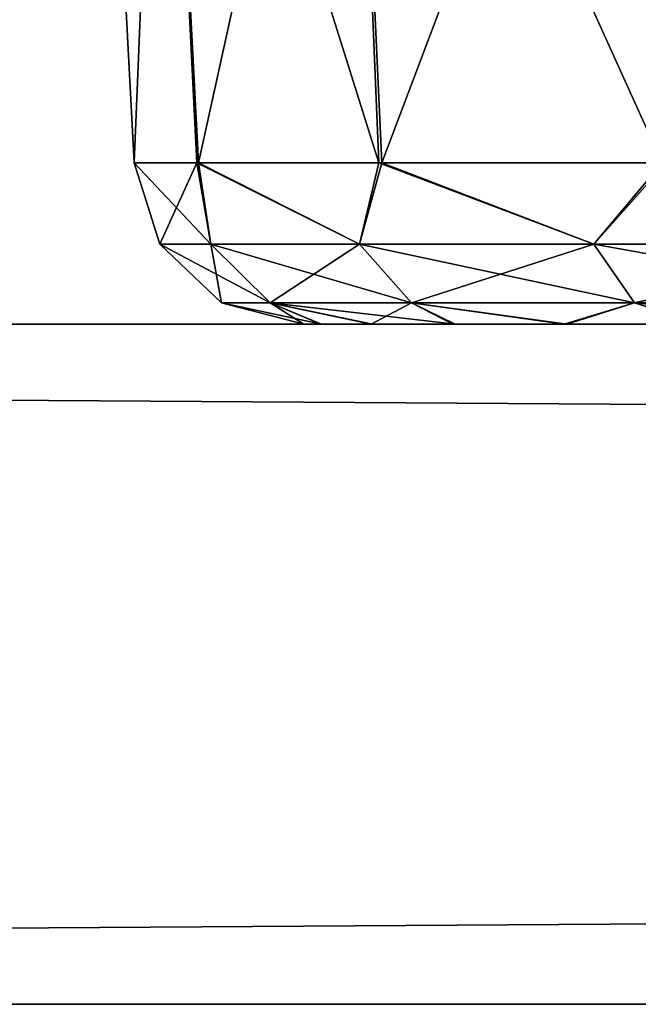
# Model space of a CAD drawing. Header units: millimetres. Extents: x -168 to 168, y -6 to 84.
# Tile 53 of 173: x -116.36 to -114.54, y -5.5 to -2.61. Entities that reach past the tile are written whole.
import ezdxf

# ---------------------------------------------------------------- set-up
doc = ezdxf.new("R2010")
doc.units = ezdxf.units.MM
doc.header["$LTSCALE"] = 65.185185
for name, color, linetype in [('137', 7, 'CONTINUOUS'), ('138', 7, 'CONTINUOUS'), ('139', 7, 'CONTINUOUS'), ('140', 7, 'CONTINUOUS'), ('141', 7, 'CONTINUOUS'), ('142', 7, 'CONTINUOUS'), ('143', 7, 'CONTINUOUS'), ('144', 7, 'CONTINUOUS'), ('145', 7, 'CONTINUOUS'), ('146', 7, 'CONTINUOUS'), ('242', 7, 'CONTINUOUS'), ('249', 7, 'CONTINUOUS'), ('251', 7, 'CONTINUOUS'), ('256', 7, 'CONTINUOUS')]:
    doc.layers.add(name, color=color, linetype=linetype)

msp = doc.modelspace()

# ---------------------------------------------------------------- linework, layer by layer
at = {"layer": '137', "linetype": 'Continuous'}
for points in [[(-115.5255, -3.5, 37.5), (-115.4757, -3.5, 36.931), (-108.9745, -3.5, 37.5), (-115.5255, -3.5, 37.5)], [(-115.5255, -3.5, 37.5066), (-115.5255, -3.5, 37.5), (-109.0243, -3.5, 38.069), (-115.5255, -3.5, 37.5066)], [(-109.0243, -3.5, 38.069), (-115.5255, -3.5, 37.5), (-108.9745, -3.5, 37.5), (-109.0243, -3.5, 38.069)], [(-115.5255, -3.5, 37.5132), (-115.5255, -3.5, 37.5066), (-109.0243, -3.5, 38.069), (-115.5255, -3.5, 37.5132)], [(-115.4735, -3.5, 38.0813), (-115.5255, -3.5, 37.5132), (-109.0243, -3.5, 38.069), (-115.4735, -3.5, 38.0813)], [(-108.9745, -3.5, 37.5), (-115.4757, -3.5, 36.931), (-108.9745, -3.5, 37.4934), (-108.9745, -3.5, 37.5)], [(-115.3283, -3.5, 36.3804), (-109.0265, -3.5, 36.9187), (-115.4757, -3.5, 36.931), (-115.3283, -3.5, 36.3804)], [(-115.4757, -3.5, 36.931), (-108.9745, -3.5, 37.4868), (-108.9745, -3.5, 37.4934), (-115.4757, -3.5, 36.931)], [(-109.0265, -3.5, 36.9187), (-108.9745, -3.5, 37.4868), (-115.4757, -3.5, 36.931), (-109.0265, -3.5, 36.9187)], [(-115.3239, -3.5, 38.6313), (-115.4735, -3.5, 38.0813), (-109.1717, -3.5, 38.6196), (-115.3239, -3.5, 38.6313)], [(-109.1717, -3.5, 38.6196), (-115.4735, -3.5, 38.0813), (-109.0243, -3.5, 38.069), (-109.1717, -3.5, 38.6196)], [(-109.1761, -3.5, 36.3687), (-109.0265, -3.5, 36.9187), (-115.3283, -3.5, 36.3804), (-109.1761, -3.5, 36.3687)], [(-115.0873, -3.5, 35.8633), (-109.1761, -3.5, 36.3687), (-115.3283, -3.5, 36.3804), (-115.0873, -3.5, 35.8633)], [(-115.0809, -3.5, 39.1477), (-115.3239, -3.5, 38.6313), (-109.4127, -3.5, 39.1367), (-115.0809, -3.5, 39.1477)], [(-109.4127, -3.5, 39.1367), (-115.3239, -3.5, 38.6313), (-109.1717, -3.5, 38.6196), (-109.4127, -3.5, 39.1367)], [(-109.4191, -3.5, 35.8523), (-109.1761, -3.5, 36.3687), (-115.0873, -3.5, 35.8633), (-109.4191, -3.5, 35.8523)], [(-114.7602, -3.5, 35.3957), (-109.4191, -3.5, 35.8523), (-115.0873, -3.5, 35.8633), (-114.7602, -3.5, 35.3957)], [(-109.7398, -3.5, 39.6043), (-115.0809, -3.5, 39.1477), (-109.4127, -3.5, 39.1367), (-109.7398, -3.5, 39.6043)], [(-114.7521, -3.5, 39.6139), (-115.0809, -3.5, 39.1477), (-109.7398, -3.5, 39.6043), (-114.7521, -3.5, 39.6139)], [(-114.3572, -3.5, 34.9923), (-109.7479, -3.5, 35.3861), (-114.7602, -3.5, 35.3957), (-114.3572, -3.5, 34.9923)], [(-109.7479, -3.5, 35.3861), (-109.4191, -3.5, 35.8523), (-114.7602, -3.5, 35.3957), (-109.7479, -3.5, 35.3861)], [(-114.3478, -3.5, 40.0156), (-114.7521, -3.5, 39.6139), (-110.1428, -3.5, 40.0077), (-114.3478, -3.5, 40.0156)], [(-110.1428, -3.5, 40.0077), (-114.7521, -3.5, 39.6139), (-109.7398, -3.5, 39.6043), (-110.1428, -3.5, 40.0077)]]:
    msp.add_3dface(points, dxfattribs=at)
at = {"layer": '138', "linetype": 'Continuous'}
for points in [[(-115.8405, -3.0262, 36.335), (-115.9495, -3.265, 37.5), (-116.0248, -3.0262, 37.5), (-115.8405, -3.0262, 36.335)], [(-115.7997, -3.265, 36.4577), (-115.9495, -3.265, 37.5), (-115.8405, -3.0262, 36.335), (-115.7997, -3.265, 36.4577)], [(-115.3057, -3.0262, 35.2837), (-115.3623, -3.265, 35.4999), (-115.8405, -3.0262, 36.335), (-115.3057, -3.0262, 35.2837)], [(-115.3623, -3.265, 35.4999), (-115.7997, -3.265, 36.4577), (-115.8405, -3.0262, 36.335), (-115.3623, -3.265, 35.4999)], [(-114.6727, -3.265, 34.7041), (-115.3623, -3.265, 35.4999), (-115.3057, -3.0262, 35.2837), (-114.6727, -3.265, 34.7041)], [(-114.4725, -3.0262, 34.4488), (-114.6727, -3.265, 34.7041), (-115.3057, -3.0262, 35.2837), (-114.4725, -3.0262, 34.4488)], [(-113.7868, -3.265, 34.1348), (-114.6727, -3.265, 34.7041), (-114.4725, -3.0262, 34.4488), (-113.7868, -3.265, 34.1348)], [(-115.7997, -3.265, 36.4577), (-115.7677, -3.4374, 37.5), (-115.9495, -3.265, 37.5), (-115.7997, -3.265, 36.4577)], [(-115.3623, -3.265, 35.4999), (-115.6252, -3.4374, 36.5089), (-115.7997, -3.265, 36.4577), (-115.3623, -3.265, 35.4999)], [(-115.6252, -3.4374, 36.5089), (-115.7677, -3.4374, 37.5), (-115.7997, -3.265, 36.4577), (-115.6252, -3.4374, 36.5089)], [(-115.2093, -3.4374, 35.5982), (-115.6252, -3.4374, 36.5089), (-115.3623, -3.265, 35.4999), (-115.2093, -3.4374, 35.5982)], [(-114.6727, -3.265, 34.7041), (-115.2093, -3.4374, 35.5982), (-115.3623, -3.265, 35.4999), (-114.6727, -3.265, 34.7041)], [(-114.5536, -3.4374, 34.8415), (-115.2093, -3.4374, 35.5982), (-114.6727, -3.265, 34.7041), (-114.5536, -3.4374, 34.8415)], [(-113.7868, -3.265, 34.1348), (-114.5536, -3.4374, 34.8415), (-114.6727, -3.265, 34.7041), (-113.7868, -3.265, 34.1348)], [(-113.7113, -3.4374, 34.3002), (-114.5536, -3.4374, 34.8415), (-113.7868, -3.265, 34.1348), (-113.7113, -3.4374, 34.3002)], [(-115.6252, -3.4374, 36.5089), (-115.5255, -3.5, 37.5), (-115.7677, -3.4374, 37.5), (-115.6252, -3.4374, 36.5089)], [(-115.3283, -3.5, 36.3804), (-115.4757, -3.5, 36.931), (-115.6252, -3.4374, 36.5089), (-115.3283, -3.5, 36.3804)], [(-115.2093, -3.4374, 35.5982), (-115.3283, -3.5, 36.3804), (-115.6252, -3.4374, 36.5089), (-115.2093, -3.4374, 35.5982)], [(-115.4757, -3.5, 36.931), (-115.5255, -3.5, 37.5), (-115.6252, -3.4374, 36.5089), (-115.4757, -3.5, 36.931)], [(-115.0873, -3.5, 35.8633), (-115.3283, -3.5, 36.3804), (-115.2093, -3.4374, 35.5982), (-115.0873, -3.5, 35.8633)], [(-114.7602, -3.5, 35.3957), (-115.0873, -3.5, 35.8633), (-115.2093, -3.4374, 35.5982), (-114.7602, -3.5, 35.3957)], [(-114.5536, -3.4374, 34.8415), (-114.7602, -3.5, 35.3957), (-115.2093, -3.4374, 35.5982), (-114.5536, -3.4374, 34.8415)], [(-114.3572, -3.5, 34.9923), (-114.7602, -3.5, 35.3957), (-114.5536, -3.4374, 34.8415), (-114.3572, -3.5, 34.9923)], [(-113.7113, -3.4374, 34.3002), (-114.3572, -3.5, 34.9923), (-114.5536, -3.4374, 34.8415), (-113.7113, -3.4374, 34.3002)]]:
    msp.add_3dface(points, dxfattribs=at)
at = {"layer": '139', "linetype": 'Continuous'}
for points in [[(-116.0248, -3.0262, 37.5), (-115.7997, -3.265, 38.5423), (-116.0248, -3.0262, 37.5076), (-116.0248, -3.0262, 37.5)], [(-116.0248, -3.0262, 37.5152), (-115.7997, -3.265, 38.5423), (-115.8358, -3.0262, 38.6795), (-116.0248, -3.0262, 37.5152)], [(-116.0248, -3.0262, 37.5076), (-115.7997, -3.265, 38.5423), (-116.0248, -3.0262, 37.5152), (-116.0248, -3.0262, 37.5076)], [(-116.0248, -3.0262, 37.5), (-115.9495, -3.265, 37.5), (-115.7997, -3.265, 38.5423), (-116.0248, -3.0262, 37.5)], [(-115.8358, -3.0262, 38.6795), (-115.3623, -3.265, 39.5001), (-115.2967, -3.0262, 39.7286), (-115.8358, -3.0262, 38.6795)], [(-115.7997, -3.265, 38.5423), (-115.3623, -3.265, 39.5001), (-115.8358, -3.0262, 38.6795), (-115.7997, -3.265, 38.5423)], [(-115.3623, -3.265, 39.5001), (-114.6727, -3.265, 40.2959), (-115.2967, -3.0262, 39.7286), (-115.3623, -3.265, 39.5001)], [(-115.2967, -3.0262, 39.7286), (-114.6727, -3.265, 40.2959), (-114.4602, -3.0262, 40.5602), (-115.2967, -3.0262, 39.7286)], [(-114.6727, -3.265, 40.2959), (-113.7868, -3.265, 40.8652), (-114.4602, -3.0262, 40.5602), (-114.6727, -3.265, 40.2959)], [(-115.9495, -3.265, 37.5), (-115.6252, -3.4374, 38.4911), (-115.7997, -3.265, 38.5423), (-115.9495, -3.265, 37.5)], [(-115.9495, -3.265, 37.5), (-115.7677, -3.4374, 37.5), (-115.6252, -3.4374, 38.4911), (-115.9495, -3.265, 37.5)], [(-115.6252, -3.4374, 38.4911), (-115.2093, -3.4374, 39.4018), (-115.7997, -3.265, 38.5423), (-115.6252, -3.4374, 38.4911)], [(-115.7997, -3.265, 38.5423), (-115.2093, -3.4374, 39.4018), (-115.3623, -3.265, 39.5001), (-115.7997, -3.265, 38.5423)], [(-115.2093, -3.4374, 39.4018), (-114.5536, -3.4374, 40.1585), (-115.3623, -3.265, 39.5001), (-115.2093, -3.4374, 39.4018)], [(-115.3623, -3.265, 39.5001), (-114.5536, -3.4374, 40.1585), (-114.6727, -3.265, 40.2959), (-115.3623, -3.265, 39.5001)], [(-114.5536, -3.4374, 40.1585), (-113.7113, -3.4374, 40.6998), (-114.6727, -3.265, 40.2959), (-114.5536, -3.4374, 40.1585)], [(-114.6727, -3.265, 40.2959), (-113.7113, -3.4374, 40.6998), (-113.7868, -3.265, 40.8652), (-114.6727, -3.265, 40.2959)], [(-115.5255, -3.5, 37.5), (-115.5255, -3.5, 37.5066), (-115.7677, -3.4374, 37.5), (-115.5255, -3.5, 37.5)], [(-115.5255, -3.5, 37.5066), (-115.5255, -3.5, 37.5132), (-115.7677, -3.4374, 37.5), (-115.5255, -3.5, 37.5066)], [(-115.5255, -3.5, 37.5132), (-115.4735, -3.5, 38.0813), (-115.7677, -3.4374, 37.5), (-115.5255, -3.5, 37.5132)], [(-115.7677, -3.4374, 37.5), (-115.4735, -3.5, 38.0813), (-115.6252, -3.4374, 38.4911), (-115.7677, -3.4374, 37.5)], [(-115.6252, -3.4374, 38.4911), (-115.0809, -3.5, 39.1477), (-115.2093, -3.4374, 39.4018), (-115.6252, -3.4374, 38.4911)], [(-115.4735, -3.5, 38.0813), (-115.3239, -3.5, 38.6313), (-115.6252, -3.4374, 38.4911), (-115.4735, -3.5, 38.0813)], [(-115.3239, -3.5, 38.6313), (-115.0809, -3.5, 39.1477), (-115.6252, -3.4374, 38.4911), (-115.3239, -3.5, 38.6313)], [(-115.0809, -3.5, 39.1477), (-114.7521, -3.5, 39.6139), (-115.2093, -3.4374, 39.4018), (-115.0809, -3.5, 39.1477)], [(-115.2093, -3.4374, 39.4018), (-114.7521, -3.5, 39.6139), (-114.5536, -3.4374, 40.1585), (-115.2093, -3.4374, 39.4018)], [(-114.7521, -3.5, 39.6139), (-114.3478, -3.5, 40.0156), (-114.5536, -3.4374, 40.1585), (-114.7521, -3.5, 39.6139)], [(-114.3478, -3.5, 40.0156), (-113.8797, -3.5, 40.3413), (-114.5536, -3.4374, 40.1585), (-114.3478, -3.5, 40.0156)], [(-114.5536, -3.4374, 40.1585), (-113.8797, -3.5, 40.3413), (-113.7113, -3.4374, 40.6998), (-114.5536, -3.4374, 40.1585)]]:
    msp.add_3dface(points, dxfattribs=at)
at = {"layer": '140', "linetype": 'Continuous'}
for points in [[(-116.0248, -3.0262, 37.5076), (-116.0248, -3.0262, 37.5152), (-116.131, -1, 37.5), (-116.0248, -3.0262, 37.5076)], [(-116.131, -1, 37.5), (-116.0248, -3.0262, 37.5152), (-115.9411, -1, 38.6993), (-116.131, -1, 37.5)], [(-116.0248, -3.0262, 37.5), (-116.0248, -3.0262, 37.5076), (-116.131, -1, 37.5), (-116.0248, -3.0262, 37.5)], [(-116.0248, -3.0262, 37.5152), (-115.8358, -3.0262, 38.6795), (-115.9411, -1, 38.6993), (-116.0248, -3.0262, 37.5152)], [(-115.9411, -1, 38.6993), (-115.8358, -3.0262, 38.6795), (-115.3898, -1, 39.7812), (-115.9411, -1, 38.6993)], [(-115.8358, -3.0262, 38.6795), (-115.2967, -3.0262, 39.7286), (-115.3898, -1, 39.7812), (-115.8358, -3.0262, 38.6795)], [(-115.3898, -1, 39.7812), (-115.2967, -3.0262, 39.7286), (-114.5312, -1, 40.6398), (-115.3898, -1, 39.7812)], [(-115.2967, -3.0262, 39.7286), (-114.4602, -3.0262, 40.5602), (-114.5312, -1, 40.6398), (-115.2967, -3.0262, 39.7286)]]:
    msp.add_3dface(points, dxfattribs=at)
at = {"layer": '141', "linetype": 'Continuous'}
for points in [[(-116.0248, -3.0262, 37.5), (-116.131, -1, 37.5), (-115.9411, -1, 36.3007), (-116.0248, -3.0262, 37.5)], [(-115.8405, -3.0262, 36.335), (-116.0248, -3.0262, 37.5), (-115.9411, -1, 36.3007), (-115.8405, -3.0262, 36.335)], [(-115.3898, -1, 35.2188), (-115.3057, -3.0262, 35.2837), (-115.9411, -1, 36.3007), (-115.3898, -1, 35.2188)], [(-115.3057, -3.0262, 35.2837), (-115.8405, -3.0262, 36.335), (-115.9411, -1, 36.3007), (-115.3057, -3.0262, 35.2837)], [(-114.5312, -1, 34.3602), (-114.4725, -3.0262, 34.4488), (-115.3898, -1, 35.2188), (-114.5312, -1, 34.3602)], [(-114.4725, -3.0262, 34.4488), (-115.3057, -3.0262, 35.2837), (-115.3898, -1, 35.2188), (-114.4725, -3.0262, 34.4488)]]:
    msp.add_3dface(points, dxfattribs=at)
at = {"layer": '142', "linetype": 'Continuous'}
for points in [[(-115.5255, -3.5, -37.4934), (-115.5255, -3.5, -37.5), (-109.0243, -3.5, -36.931), (-115.5255, -3.5, -37.4934)], [(-109.0243, -3.5, -36.931), (-115.5255, -3.5, -37.5), (-108.9745, -3.5, -37.5), (-109.0243, -3.5, -36.931)], [(-115.5255, -3.5, -37.5), (-115.4757, -3.5, -38.069), (-108.9745, -3.5, -37.5), (-115.5255, -3.5, -37.5)], [(-115.5255, -3.5, -37.4868), (-115.5255, -3.5, -37.4934), (-109.0243, -3.5, -36.931), (-115.5255, -3.5, -37.4868)], [(-115.4735, -3.5, -36.9187), (-115.5255, -3.5, -37.4868), (-109.0243, -3.5, -36.931), (-115.4735, -3.5, -36.9187)], [(-108.9745, -3.5, -37.5), (-115.4757, -3.5, -38.069), (-108.9745, -3.5, -37.5066), (-108.9745, -3.5, -37.5)], [(-115.3283, -3.5, -38.6196), (-109.0265, -3.5, -38.0813), (-115.4757, -3.5, -38.069), (-115.3283, -3.5, -38.6196)], [(-115.4757, -3.5, -38.069), (-108.9745, -3.5, -37.5132), (-108.9745, -3.5, -37.5066), (-115.4757, -3.5, -38.069)], [(-109.0265, -3.5, -38.0813), (-108.9745, -3.5, -37.5132), (-115.4757, -3.5, -38.069), (-109.0265, -3.5, -38.0813)], [(-115.3239, -3.5, -36.3687), (-115.4735, -3.5, -36.9187), (-109.1717, -3.5, -36.3804), (-115.3239, -3.5, -36.3687)], [(-109.1717, -3.5, -36.3804), (-115.4735, -3.5, -36.9187), (-109.0243, -3.5, -36.931), (-109.1717, -3.5, -36.3804)], [(-115.0873, -3.5, -39.1367), (-109.1761, -3.5, -38.6313), (-115.3283, -3.5, -38.6196), (-115.0873, -3.5, -39.1367)], [(-109.1761, -3.5, -38.6313), (-109.0265, -3.5, -38.0813), (-115.3283, -3.5, -38.6196), (-109.1761, -3.5, -38.6313)], [(-115.0809, -3.5, -35.8523), (-115.3239, -3.5, -36.3687), (-109.4127, -3.5, -35.8633), (-115.0809, -3.5, -35.8523)], [(-109.4127, -3.5, -35.8633), (-115.3239, -3.5, -36.3687), (-109.1717, -3.5, -36.3804), (-109.4127, -3.5, -35.8633)], [(-109.4191, -3.5, -39.1477), (-109.1761, -3.5, -38.6313), (-115.0873, -3.5, -39.1367), (-109.4191, -3.5, -39.1477)], [(-114.7602, -3.5, -39.6043), (-109.4191, -3.5, -39.1477), (-115.0873, -3.5, -39.1367), (-114.7602, -3.5, -39.6043)], [(-109.7398, -3.5, -35.3957), (-115.0809, -3.5, -35.8523), (-109.4127, -3.5, -35.8633), (-109.7398, -3.5, -35.3957)], [(-114.7521, -3.5, -35.3861), (-115.0809, -3.5, -35.8523), (-109.7398, -3.5, -35.3957), (-114.7521, -3.5, -35.3861)], [(-114.3572, -3.5, -40.0077), (-109.7479, -3.5, -39.6139), (-114.7602, -3.5, -39.6043), (-114.3572, -3.5, -40.0077)], [(-109.7479, -3.5, -39.6139), (-109.4191, -3.5, -39.1477), (-114.7602, -3.5, -39.6043), (-109.7479, -3.5, -39.6139)], [(-114.3478, -3.5, -34.9844), (-114.7521, -3.5, -35.3861), (-110.1428, -3.5, -34.9923), (-114.3478, -3.5, -34.9844)], [(-110.1428, -3.5, -34.9923), (-114.7521, -3.5, -35.3861), (-109.7398, -3.5, -35.3957), (-110.1428, -3.5, -34.9923)]]:
    msp.add_3dface(points, dxfattribs=at)
at = {"layer": '143', "linetype": 'Continuous'}
for points in [[(-115.8405, -3.0262, -38.665), (-115.9495, -3.265, -37.5), (-116.0248, -3.0262, -37.5), (-115.8405, -3.0262, -38.665)], [(-115.7997, -3.265, -38.5423), (-115.9495, -3.265, -37.5), (-115.8405, -3.0262, -38.665), (-115.7997, -3.265, -38.5423)], [(-115.3623, -3.265, -39.5001), (-115.7997, -3.265, -38.5423), (-115.8405, -3.0262, -38.665), (-115.3623, -3.265, -39.5001)], [(-115.3057, -3.0262, -39.7163), (-115.3623, -3.265, -39.5001), (-115.8405, -3.0262, -38.665), (-115.3057, -3.0262, -39.7163)], [(-114.6727, -3.265, -40.2959), (-115.3623, -3.265, -39.5001), (-115.3057, -3.0262, -39.7163), (-114.6727, -3.265, -40.2959)], [(-114.4725, -3.0262, -40.5512), (-114.6727, -3.265, -40.2959), (-115.3057, -3.0262, -39.7163), (-114.4725, -3.0262, -40.5512)], [(-113.7868, -3.265, -40.8652), (-114.6727, -3.265, -40.2959), (-114.4725, -3.0262, -40.5512), (-113.7868, -3.265, -40.8652)], [(-115.7997, -3.265, -38.5423), (-115.7677, -3.4374, -37.5), (-115.9495, -3.265, -37.5), (-115.7997, -3.265, -38.5423)], [(-115.6252, -3.4374, -38.4911), (-115.7677, -3.4374, -37.5), (-115.7997, -3.265, -38.5423), (-115.6252, -3.4374, -38.4911)], [(-115.3623, -3.265, -39.5001), (-115.6252, -3.4374, -38.4911), (-115.7997, -3.265, -38.5423), (-115.3623, -3.265, -39.5001)], [(-115.2093, -3.4374, -39.4018), (-115.6252, -3.4374, -38.4911), (-115.3623, -3.265, -39.5001), (-115.2093, -3.4374, -39.4018)], [(-114.6727, -3.265, -40.2959), (-115.2093, -3.4374, -39.4018), (-115.3623, -3.265, -39.5001), (-114.6727, -3.265, -40.2959)], [(-114.5536, -3.4374, -40.1585), (-115.2093, -3.4374, -39.4018), (-114.6727, -3.265, -40.2959), (-114.5536, -3.4374, -40.1585)], [(-113.7868, -3.265, -40.8652), (-114.5536, -3.4374, -40.1585), (-114.6727, -3.265, -40.2959), (-113.7868, -3.265, -40.8652)], [(-113.7113, -3.4374, -40.6998), (-114.5536, -3.4374, -40.1585), (-113.7868, -3.265, -40.8652), (-113.7113, -3.4374, -40.6998)], [(-115.6252, -3.4374, -38.4911), (-115.5255, -3.5, -37.5), (-115.7677, -3.4374, -37.5), (-115.6252, -3.4374, -38.4911)], [(-115.3283, -3.5, -38.6196), (-115.4757, -3.5, -38.069), (-115.6252, -3.4374, -38.4911), (-115.3283, -3.5, -38.6196)], [(-115.2093, -3.4374, -39.4018), (-115.3283, -3.5, -38.6196), (-115.6252, -3.4374, -38.4911), (-115.2093, -3.4374, -39.4018)], [(-115.4757, -3.5, -38.069), (-115.5255, -3.5, -37.5), (-115.6252, -3.4374, -38.4911), (-115.4757, -3.5, -38.069)], [(-115.0873, -3.5, -39.1367), (-115.3283, -3.5, -38.6196), (-115.2093, -3.4374, -39.4018), (-115.0873, -3.5, -39.1367)], [(-114.7602, -3.5, -39.6043), (-115.0873, -3.5, -39.1367), (-115.2093, -3.4374, -39.4018), (-114.7602, -3.5, -39.6043)], [(-114.5536, -3.4374, -40.1585), (-114.7602, -3.5, -39.6043), (-115.2093, -3.4374, -39.4018), (-114.5536, -3.4374, -40.1585)], [(-114.3572, -3.5, -40.0077), (-114.7602, -3.5, -39.6043), (-114.5536, -3.4374, -40.1585), (-114.3572, -3.5, -40.0077)], [(-113.7113, -3.4374, -40.6998), (-114.3572, -3.5, -40.0077), (-114.5536, -3.4374, -40.1585), (-113.7113, -3.4374, -40.6998)]]:
    msp.add_3dface(points, dxfattribs=at)
at = {"layer": '144', "linetype": 'Continuous'}
for points in [[(-116.0248, -3.0262, -37.4924), (-115.7997, -3.265, -36.4577), (-116.0248, -3.0262, -37.4848), (-116.0248, -3.0262, -37.4924)], [(-116.0248, -3.0262, -37.4848), (-115.7997, -3.265, -36.4577), (-115.8358, -3.0262, -36.3205), (-116.0248, -3.0262, -37.4848)], [(-116.0248, -3.0262, -37.5), (-115.7997, -3.265, -36.4577), (-116.0248, -3.0262, -37.4924), (-116.0248, -3.0262, -37.5)], [(-116.0248, -3.0262, -37.5), (-115.9495, -3.265, -37.5), (-115.7997, -3.265, -36.4577), (-116.0248, -3.0262, -37.5)], [(-115.7997, -3.265, -36.4577), (-115.3623, -3.265, -35.4999), (-115.8358, -3.0262, -36.3205), (-115.7997, -3.265, -36.4577)], [(-115.8358, -3.0262, -36.3205), (-115.3623, -3.265, -35.4999), (-115.2967, -3.0262, -35.2714), (-115.8358, -3.0262, -36.3205)], [(-115.3623, -3.265, -35.4999), (-114.6727, -3.265, -34.7041), (-115.2967, -3.0262, -35.2714), (-115.3623, -3.265, -35.4999)], [(-115.2967, -3.0262, -35.2714), (-114.6727, -3.265, -34.7041), (-114.4602, -3.0262, -34.4398), (-115.2967, -3.0262, -35.2714)], [(-114.6727, -3.265, -34.7041), (-113.7868, -3.265, -34.1348), (-114.4602, -3.0262, -34.4398), (-114.6727, -3.265, -34.7041)], [(-115.9495, -3.265, -37.5), (-115.6252, -3.4374, -36.5089), (-115.7997, -3.265, -36.4577), (-115.9495, -3.265, -37.5)], [(-115.9495, -3.265, -37.5), (-115.7677, -3.4374, -37.5), (-115.6252, -3.4374, -36.5089), (-115.9495, -3.265, -37.5)], [(-115.7997, -3.265, -36.4577), (-115.2093, -3.4374, -35.5982), (-115.3623, -3.265, -35.4999), (-115.7997, -3.265, -36.4577)], [(-115.6252, -3.4374, -36.5089), (-115.2093, -3.4374, -35.5982), (-115.7997, -3.265, -36.4577), (-115.6252, -3.4374, -36.5089)], [(-115.2093, -3.4374, -35.5982), (-114.5536, -3.4374, -34.8415), (-115.3623, -3.265, -35.4999), (-115.2093, -3.4374, -35.5982)], [(-115.3623, -3.265, -35.4999), (-114.5536, -3.4374, -34.8415), (-114.6727, -3.265, -34.7041), (-115.3623, -3.265, -35.4999)], [(-114.6727, -3.265, -34.7041), (-113.7113, -3.4374, -34.3002), (-113.7868, -3.265, -34.1348), (-114.6727, -3.265, -34.7041)], [(-114.5536, -3.4374, -34.8415), (-113.7113, -3.4374, -34.3002), (-114.6727, -3.265, -34.7041), (-114.5536, -3.4374, -34.8415)], [(-115.5255, -3.5, -37.5), (-115.5255, -3.5, -37.4934), (-115.7677, -3.4374, -37.5), (-115.5255, -3.5, -37.5)], [(-115.5255, -3.5, -37.4934), (-115.5255, -3.5, -37.4868), (-115.7677, -3.4374, -37.5), (-115.5255, -3.5, -37.4934)], [(-115.5255, -3.5, -37.4868), (-115.4735, -3.5, -36.9187), (-115.7677, -3.4374, -37.5), (-115.5255, -3.5, -37.4868)], [(-115.7677, -3.4374, -37.5), (-115.4735, -3.5, -36.9187), (-115.6252, -3.4374, -36.5089), (-115.7677, -3.4374, -37.5)], [(-115.6252, -3.4374, -36.5089), (-115.0809, -3.5, -35.8523), (-115.2093, -3.4374, -35.5982), (-115.6252, -3.4374, -36.5089)], [(-115.4735, -3.5, -36.9187), (-115.3239, -3.5, -36.3687), (-115.6252, -3.4374, -36.5089), (-115.4735, -3.5, -36.9187)], [(-115.3239, -3.5, -36.3687), (-115.0809, -3.5, -35.8523), (-115.6252, -3.4374, -36.5089), (-115.3239, -3.5, -36.3687)], [(-115.0809, -3.5, -35.8523), (-114.7521, -3.5, -35.3861), (-115.2093, -3.4374, -35.5982), (-115.0809, -3.5, -35.8523)], [(-115.2093, -3.4374, -35.5982), (-114.7521, -3.5, -35.3861), (-114.5536, -3.4374, -34.8415), (-115.2093, -3.4374, -35.5982)], [(-114.7521, -3.5, -35.3861), (-114.3478, -3.5, -34.9844), (-114.5536, -3.4374, -34.8415), (-114.7521, -3.5, -35.3861)], [(-114.3478, -3.5, -34.9844), (-113.8797, -3.5, -34.6587), (-114.5536, -3.4374, -34.8415), (-114.3478, -3.5, -34.9844)], [(-114.5536, -3.4374, -34.8415), (-113.8797, -3.5, -34.6587), (-113.7113, -3.4374, -34.3002), (-114.5536, -3.4374, -34.8415)]]:
    msp.add_3dface(points, dxfattribs=at)
at = {"layer": '145', "linetype": 'Continuous'}
for points in [[(-116.0248, -3.0262, -37.4924), (-116.0248, -3.0262, -37.4848), (-116.131, -1, -37.5), (-116.0248, -3.0262, -37.4924)], [(-116.131, -1, -37.5), (-116.0248, -3.0262, -37.4848), (-115.9411, -1, -36.3007), (-116.131, -1, -37.5)], [(-116.0248, -3.0262, -37.5), (-116.0248, -3.0262, -37.4924), (-116.131, -1, -37.5), (-116.0248, -3.0262, -37.5)], [(-116.0248, -3.0262, -37.4848), (-115.8358, -3.0262, -36.3205), (-115.9411, -1, -36.3007), (-116.0248, -3.0262, -37.4848)], [(-115.9411, -1, -36.3007), (-115.8358, -3.0262, -36.3205), (-115.3898, -1, -35.2188), (-115.9411, -1, -36.3007)], [(-115.8358, -3.0262, -36.3205), (-115.2967, -3.0262, -35.2714), (-115.3898, -1, -35.2188), (-115.8358, -3.0262, -36.3205)], [(-115.3898, -1, -35.2188), (-115.2967, -3.0262, -35.2714), (-114.5312, -1, -34.3602), (-115.3898, -1, -35.2188)], [(-115.2967, -3.0262, -35.2714), (-114.4602, -3.0262, -34.4398), (-114.5312, -1, -34.3602), (-115.2967, -3.0262, -35.2714)]]:
    msp.add_3dface(points, dxfattribs=at)
at = {"layer": '146', "linetype": 'Continuous'}
for points in [[(-116.0248, -3.0262, -37.5), (-116.131, -1, -37.5), (-115.9411, -1, -38.6993), (-116.0248, -3.0262, -37.5)], [(-115.8405, -3.0262, -38.665), (-116.0248, -3.0262, -37.5), (-115.9411, -1, -38.6993), (-115.8405, -3.0262, -38.665)], [(-115.3898, -1, -39.7812), (-115.3057, -3.0262, -39.7163), (-115.9411, -1, -38.6993), (-115.3898, -1, -39.7812)], [(-115.3057, -3.0262, -39.7163), (-115.8405, -3.0262, -38.665), (-115.9411, -1, -38.6993), (-115.3057, -3.0262, -39.7163)], [(-114.5312, -1, -40.6398), (-114.4725, -3.0262, -40.5512), (-115.3898, -1, -39.7812), (-114.5312, -1, -40.6398)], [(-114.4725, -3.0262, -40.5512), (-115.3057, -3.0262, -39.7163), (-115.3898, -1, -39.7812), (-114.4725, -3.0262, -40.5512)]]:
    msp.add_3dface(points, dxfattribs=at)
at = {"layer": '242', "linetype": 'Continuous'}
for points in [[(150, -5.5, 50), (-150, -3.5, 50), (-150, -5.5, 50), (150, -5.5, 50)], [(150, -3.5, 50), (-150, -3.5, 50), (150, -5.5, 50), (150, -3.5, 50)]]:
    msp.add_3dface(points, dxfattribs=at)
at = {"layer": '249', "linetype": 'Continuous'}
for points in [[(-113.8414, -5.5, -39.0905), (-150, -5.5, -50), (-113.1115, -5.5, -39.5786), (-113.8414, -5.5, -39.0905)], [(-114.3287, -5.5, -38.3611), (-150, -5.5, -50), (-113.8414, -5.5, -39.0905), (-114.3287, -5.5, -38.3611)], [(-150, -5.5, -50), (-112.25, -5.5, -39.75), (-113.1115, -5.5, -39.5786), (-150, -5.5, -50)], [(-150, -5.5, -50), (150, -5.5, -50), (-112.25, -5.5, -39.75), (-150, -5.5, -50)], [(150, -5.5, 50), (-150, -5.5, 50), (112.25, -5.5, 39.75), (150, -5.5, 50)], [(-150, -5.5, 50), (-150, -5.5, -50), (-114.3287, -5.5, -38.3611), (-150, -5.5, 50)], [(-114.5, -5.5, -37.5004), (-150, -5.5, 50), (-114.3287, -5.5, -38.3611), (-114.5, -5.5, -37.5004)], [(97.4516, -5.5, 19.4983), (-150, -5.5, 50), (93, -5.5, 20), (97.4516, -5.5, 19.4983)], [(93, -5.5, 20), (-150, -5.5, 50), (88.5496, -5.5, 19.4986), (93, -5.5, 20)], [(88.5496, -5.5, 19.4986), (-150, -5.5, 50), (84.3212, -5.5, 18.0188), (88.5496, -5.5, 19.4986)], [(84.3212, -5.5, 18.0188), (-150, -5.5, 50), (80.5289, -5.5, 15.6356), (84.3212, -5.5, 18.0188)], [(80.5289, -5.5, 15.6356), (-150, -5.5, 50), (77.3626, -5.5, 12.4688), (80.5289, -5.5, 15.6356)], [(77.3626, -5.5, 12.4688), (-150, -5.5, 50), (74.9801, -5.5, 8.6766), (77.3626, -5.5, 12.4688)], [(74.9801, -5.5, 8.6766), (-150, -5.5, 50), (73.5015, -5.5, 4.4506), (74.9801, -5.5, 8.6766)], [(73.5015, -5.5, 4.4506), (-150, -5.5, 50), (73, -5.5, -0.0021), (73.5015, -5.5, 4.4506)], [(-114.5, -5.5, 37.4996), (-150, -5.5, 50), (-114.5, -5.5, -37.5004), (-114.5, -5.5, 37.4996)], [(112.25, -5.5, 39.75), (-150, -5.5, 50), (111.3892, -5.5, 39.5788), (112.25, -5.5, 39.75)], [(111.3892, -5.5, 39.5788), (-150, -5.5, 50), (110.6591, -5.5, 39.0911), (111.3892, -5.5, 39.5788)], [(110.6591, -5.5, 39.0911), (-150, -5.5, 50), (110.1708, -5.5, 38.36), (110.6591, -5.5, 39.0911)], [(110.1708, -5.5, 38.36), (-150, -5.5, 50), (110, -5.5, 37.4996), (110.1708, -5.5, 38.36)], [(110, -5.5, 37.4996), (-150, -5.5, 50), (97.4516, -5.5, 19.4983), (110, -5.5, 37.4996)], [(-111.3885, -5.5, 39.5786), (-150, -5.5, 50), (-112.25, -5.5, 39.75), (-111.3885, -5.5, 39.5786)], [(-150, -5.5, 50), (-111.3885, -5.5, 39.5786), (73, -5.5, -0.0021), (-150, -5.5, 50)], [(-112.25, -5.5, 39.75), (-150, -5.5, 50), (-113.1108, -5.5, 39.5788), (-112.25, -5.5, 39.75)], [(-113.1108, -5.5, 39.5788), (-150, -5.5, 50), (-113.8409, -5.5, 39.0911), (-113.1108, -5.5, 39.5788)], [(-113.8409, -5.5, 39.0911), (-150, -5.5, 50), (-114.3292, -5.5, 38.36), (-113.8409, -5.5, 39.0911)], [(-114.3292, -5.5, 38.36), (-150, -5.5, 50), (-114.5, -5.5, 37.4996), (-114.3292, -5.5, 38.36)]]:
    msp.add_3dface(points, dxfattribs=at)
at = {"layer": '251', "linetype": 'Continuous'}
for points in [[(150, -5.5, -50), (-150, -5.5, -50), (150, -3.5, -50), (150, -5.5, -50)], [(150, -3.5, -50), (-150, -5.5, -50), (-150, -3.5, -50), (150, -3.5, -50)]]:
    msp.add_3dface(points, dxfattribs=at)
at = {"layer": '256', "linetype": 'Continuous'}
for points in [[(-114.3287, -3.5, 38.3611), (-150, -3.5, 50), (-113.8414, -3.5, 39.0905), (-114.3287, -3.5, 38.3611)], [(-113.8414, -3.5, 39.0905), (-150, -3.5, 50), (-113.1115, -3.5, 39.5786), (-113.8414, -3.5, 39.0905)], [(-150, -3.5, 50), (-112.25, -3.5, 39.75), (-113.1115, -3.5, 39.5786), (-150, -3.5, 50)], [(73.5015, -3.5, -4.4506), (-150, -3.5, -50), (73, -3.5, 0.0021), (73.5015, -3.5, -4.4506)], [(74.9801, -3.5, -8.6766), (-150, -3.5, -50), (73.5015, -3.5, -4.4506), (74.9801, -3.5, -8.6766)], [(77.3626, -3.5, -12.4688), (-150, -3.5, -50), (74.9801, -3.5, -8.6766), (77.3626, -3.5, -12.4688)], [(80.5289, -3.5, -15.6356), (-150, -3.5, -50), (77.3626, -3.5, -12.4688), (80.5289, -3.5, -15.6356)], [(84.3212, -3.5, -18.0188), (-150, -3.5, -50), (80.5289, -3.5, -15.6356), (84.3212, -3.5, -18.0188)], [(88.5496, -3.5, -19.4986), (-150, -3.5, -50), (84.3212, -3.5, -18.0188), (88.5496, -3.5, -19.4986)], [(-114.5, -3.5, 37.5004), (-150, -3.5, -50), (-114.3287, -3.5, 38.3611), (-114.5, -3.5, 37.5004)], [(110, -3.5, -37.4996), (-150, -3.5, -50), (97.4516, -3.5, -19.4983), (110, -3.5, -37.4996)], [(110.1708, -3.5, -38.36), (-150, -3.5, -50), (110, -3.5, -37.4996), (110.1708, -3.5, -38.36)], [(110.6591, -3.5, -39.0911), (-150, -3.5, -50), (110.1708, -3.5, -38.36), (110.6591, -3.5, -39.0911)], [(111.3892, -3.5, -39.5788), (-150, -3.5, -50), (110.6591, -3.5, -39.0911), (111.3892, -3.5, -39.5788)], [(112.25, -3.5, -39.75), (-150, -3.5, -50), (111.3892, -3.5, -39.5788), (112.25, -3.5, -39.75)], [(150, -3.5, -50), (-150, -3.5, -50), (112.25, -3.5, -39.75), (150, -3.5, -50)], [(-150, -3.5, 50), (150, -3.5, 50), (-112.25, -3.5, 39.75), (-150, -3.5, 50)], [(-150, -3.5, -50), (-150, -3.5, 50), (-114.3287, -3.5, 38.3611), (-150, -3.5, -50)], [(93, -3.5, -20), (-150, -3.5, -50), (88.5496, -3.5, -19.4986), (93, -3.5, -20)], [(97.4516, -3.5, -19.4983), (-150, -3.5, -50), (93, -3.5, -20), (97.4516, -3.5, -19.4983)], [(-114.3292, -3.5, -38.36), (-150, -3.5, -50), (-114.5, -3.5, -37.4996), (-114.3292, -3.5, -38.36)], [(-113.8409, -3.5, -39.0911), (-150, -3.5, -50), (-114.3292, -3.5, -38.36), (-113.8409, -3.5, -39.0911)], [(-113.1108, -3.5, -39.5788), (-150, -3.5, -50), (-113.8409, -3.5, -39.0911), (-113.1108, -3.5, -39.5788)], [(-112.25, -3.5, -39.75), (-150, -3.5, -50), (-113.1108, -3.5, -39.5788), (-112.25, -3.5, -39.75)], [(-150, -3.5, -50), (-111.3885, -3.5, -39.5786), (73, -3.5, 0.0021), (-150, -3.5, -50)], [(-111.3885, -3.5, -39.5786), (-150, -3.5, -50), (-112.25, -3.5, -39.75), (-111.3885, -3.5, -39.5786)], [(-150, -3.5, -50), (-114.5, -3.5, 37.5004), (-114.5, -3.5, -37.4996), (-150, -3.5, -50)]]:
    msp.add_3dface(points, dxfattribs=at)

doc.saveas('drawing.dxf')
